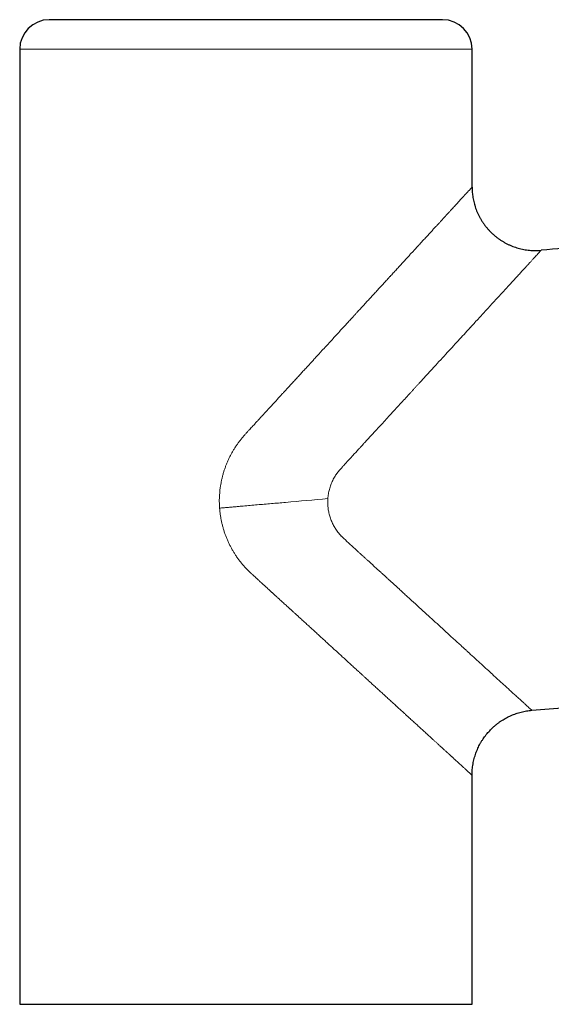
# Model space of a CAD drawing. Header units: millimetres. Extents: x 8 to 801, y 12 to 763.
# Tile 127 of 157: x 358 to 412, y 460 to 560. Entities that reach past the tile are written whole.
import ezdxf

# ---------------------------------------------------------------- set-up
doc = ezdxf.new("R2010")
doc.units = ezdxf.units.MM

msp = doc.modelspace()

# ---------------------------------------------------------------- linework, layer by layer
at = {"color": 7, "linetype": 'Continuous', "lineweight": 30}
for p, q in [((400.8, 560), (360.8, 560)), ((357.8, 557), (357.8, 460)), ((403.8, 543), (403.8, 557)), ((403.8, 460), (403.8, 483.26)), ((357.8, 460), (403.8, 460))]:
    msp.add_line(p, q, dxfattribs=at)
at = {"color": 252, "linetype": 'Continuous', "lineweight": 0}
msp.add_line((403.8, 557), (357.8, 557), dxfattribs=at)
at = {"color": 7, "linetype": 'Continuous', "lineweight": 30}
for centre, radius, start, end in [((360.8, 557), 3, 90, 180), ((400.8, 557), 3, 0, 90), ((732.24, -3022.94), 3574, 95.01301, 95.15969), ((113.31, 4051.54), 3574, 274.75981, 274.98699)]:
    msp.add_arc(centre, radius, start, end, dxfattribs=at)
at = {"color": 252, "linetype": 'Continuous', "lineweight": 0}
for points, knots in [([(380.74, 517.89), (380.8, 517.96), (380.92, 518.1), (381.1, 518.3), (381.27, 518.48), (381.43, 518.66), (381.59, 518.82), (381.73, 518.97), (381.85, 519.11), (381.97, 519.24), (382.07, 519.35), (382.17, 519.45), (382.25, 519.55), (382.33, 519.63), (382.4, 519.71), (382.46, 519.77), (382.5, 519.82), (382.54, 519.86), (382.58, 519.9), (382.61, 519.93), (382.62, 519.95), (382.63, 519.96), (382.64, 519.97), (382.64, 519.97), (382.65, 519.98), (382.66, 519.99), (382.75, 520.09), (382.92, 520.27), (383.17, 520.55), (383.43, 520.83), (383.7, 521.12), (383.96, 521.4), (384.15, 521.62), (384.29, 521.76), (384.36, 521.84), (384.43, 521.92), (384.5, 521.99), (384.58, 522.08), (384.77, 522.28), (385.04, 522.58), (385.4, 522.97), (385.73, 523.33), (386.06, 523.69), (386.37, 524.03), (386.68, 524.37), (386.98, 524.69), (387.25, 524.99), (387.51, 525.26), (387.78, 525.57), (387.98, 525.78), (388.11, 525.92), (388.14, 525.96), (388.17, 525.99), (388.2, 526.03), (388.24, 526.06), (388.27, 526.09), (388.3, 526.13), (388.46, 526.3), (388.74, 526.61), (389.15, 527.06), (389.56, 527.5), (389.95, 527.93), (390.34, 528.35), (390.7, 528.74), (391.04, 529.11), (391.36, 529.46), (391.59, 529.71), (391.75, 529.88), (391.83, 529.97), (391.91, 530.06), (392, 530.15), (392.17, 530.35), (392.45, 530.65), (392.81, 531.04), (393.17, 531.43), (393.52, 531.82), (393.87, 532.19), (394.22, 532.57), (394.57, 532.95), (394.91, 533.32), (395.14, 533.58), (395.27, 533.71), (395.31, 533.76), (395.35, 533.8), (395.38, 533.84), (395.42, 533.88), (395.56, 534.03), (395.79, 534.28), (396.11, 534.63), (396.43, 534.98), (396.74, 535.31), (397.04, 535.64), (397.32, 535.95), (397.58, 536.24), (397.83, 536.5), (398.1, 536.8), (398.29, 537.01), (398.42, 537.14), (398.45, 537.18), (398.49, 537.22), (398.52, 537.25), (398.55, 537.29), (398.59, 537.33), (398.71, 537.46), (398.91, 537.68), (399.19, 537.98), (399.46, 538.28), (399.73, 538.57), (399.98, 538.85), (400.22, 539.1), (400.44, 539.34), (400.64, 539.56), (400.82, 539.75), (400.96, 539.91), (401.06, 540.02), (401.12, 540.08), (401.15, 540.12), (401.18, 540.15), (401.21, 540.19), (401.24, 540.22), (401.33, 540.31), (401.47, 540.46), (401.65, 540.66), (401.83, 540.85), (402, 541.04), (402.16, 541.21), (402.31, 541.38), (402.46, 541.54), (402.6, 541.69), (402.73, 541.84), (402.83, 541.94), (402.89, 542.01), (402.93, 542.05), (402.96, 542.09), (402.99, 542.12), (403.03, 542.16), (403.06, 542.2), (403.09, 542.23), (403.15, 542.29), (403.23, 542.38), (403.32, 542.48), (403.41, 542.58), (403.49, 542.66), (403.56, 542.74), (403.62, 542.8), (403.67, 542.86), (403.71, 542.9), (403.74, 542.94), (403.77, 542.97), (403.79, 542.99), (403.8, 543), (403.8, 543), (403.8, 543)], [0, 0, 0, 0, 0.006219, 0.012115, 0.01769, 0.022942, 0.027871, 0.032479, 0.036764, 0.040408, 0.043782, 0.046886, 0.049718, 0.052279, 0.05457, 0.056285, 0.057809, 0.059141, 0.060283, 0.061129, 0.061828, 0.061986, 0.062135, 0.062273, 0.062401, 0.062608, 0.063283, 0.071424, 0.079408, 0.08829, 0.096971, 0.10545, 0.113726, 0.116116, 0.118488, 0.120843, 0.12318, 0.125615, 0.128453, 0.141661, 0.152803, 0.163732, 0.174449, 0.184954, 0.195248, 0.205329, 0.214025, 0.222558, 0.230926, 0.241721, 0.242766, 0.243808, 0.244847, 0.245883, 0.246917, 0.247948, 0.248977, 0.250002, 0.26407, 0.277904, 0.291504, 0.30487, 0.318002, 0.3309, 0.342058, 0.353035, 0.363832, 0.366652, 0.36946, 0.372255, 0.375044, 0.378301, 0.390988, 0.403915, 0.41666, 0.429225, 0.441609, 0.453812, 0.467028, 0.480027, 0.491288, 0.49275, 0.49421, 0.495666, 0.49712, 0.498571, 0.500018, 0.512408, 0.524647, 0.536734, 0.548672, 0.56046, 0.572099, 0.582221, 0.592228, 0.602123, 0.615012, 0.616447, 0.617879, 0.619309, 0.620736, 0.622161, 0.623584, 0.625004, 0.637372, 0.64959, 0.661661, 0.673584, 0.685364, 0.697001, 0.707125, 0.717142, 0.727053, 0.733538, 0.739977, 0.741656, 0.743332, 0.745005, 0.746675, 0.748343, 0.750007, 0.76052, 0.770936, 0.781255, 0.791482, 0.801617, 0.811664, 0.821626, 0.831767, 0.841823, 0.851797, 0.854721, 0.857639, 0.860549, 0.863453, 0.866351, 0.869242, 0.872127, 0.875005, 0.885252, 0.895441, 0.905576, 0.915663, 0.925704, 0.935704, 0.945667, 0.954772, 0.963852, 0.972912, 0.981954, 0.990982, 1, 1, 1, 1]), ([(410.83, 536.58), (410.82, 536.58), (410.82, 536.57), (410.77, 536.52), (410.71, 536.45), (410.61, 536.35), (410.48, 536.21), (410.34, 536.05), (410.18, 535.88), (410.01, 535.7), (409.83, 535.49), (409.66, 535.31), (409.52, 535.16), (409.42, 535.05), (409.31, 534.93), (409.2, 534.81), (409.08, 534.68), (408.96, 534.55), (408.78, 534.35), (408.53, 534.08), (408.19, 533.71), (407.82, 533.31), (407.43, 532.89), (407.02, 532.44), (406.6, 531.99), (406.19, 531.54), (405.78, 531.09), (405.36, 530.63), (404.93, 530.17), (404.51, 529.71), (404.11, 529.27), (403.82, 528.96), (403.66, 528.78), (403.61, 528.73), (403.56, 528.67), (403.51, 528.62), (403.46, 528.56), (403.24, 528.32), (402.83, 527.88), (402.23, 527.23), (401.6, 526.54), (400.95, 525.83), (400.32, 525.15), (399.74, 524.52), (399.21, 523.93), (398.78, 523.47), (398.47, 523.13), (398.28, 522.92), (398.08, 522.71), (397.89, 522.5), (397.69, 522.28), (397.5, 522.07), (397.21, 521.76), (396.83, 521.34), (396.34, 520.81), (395.83, 520.26), (395.33, 519.71), (394.83, 519.16), (394.35, 518.65), (394.01, 518.28), (393.82, 518.07), (393.76, 518.01), (393.7, 517.94), (393.64, 517.88), (393.58, 517.81), (393.45, 517.66), (393.24, 517.44), (392.97, 517.15), (392.75, 516.91), (392.58, 516.71), (392.44, 516.57), (392.34, 516.46), (392.28, 516.39), (392.25, 516.36), (392.24, 516.35), (392.24, 516.34), (392.23, 516.34), (392.23, 516.34), (392.23, 516.34), (392.13, 516.23), (391.94, 516.02), (391.66, 515.72), (391.41, 515.45), (391.19, 515.21), (391, 515.01), (390.85, 514.84), (390.73, 514.71), (390.63, 514.6), (390.55, 514.51), (390.49, 514.44), (390.45, 514.4), (390.44, 514.39)], [0, 0, 0, 0, 0.01917, 0.038416, 0.057765, 0.077243, 0.096877, 0.116693, 0.133496, 0.15046, 0.167597, 0.184921, 0.192764, 0.200648, 0.208575, 0.216546, 0.224562, 0.232623, 0.240732, 0.26059, 0.280878, 0.301608, 0.322794, 0.344447, 0.366578, 0.385546, 0.404865, 0.42454, 0.444577, 0.462512, 0.480733, 0.497009, 0.499157, 0.501308, 0.503464, 0.505624, 0.507788, 0.509955, 0.533829, 0.558457, 0.583842, 0.60999, 0.636904, 0.657129, 0.67777, 0.698827, 0.706012, 0.713244, 0.720523, 0.72785, 0.735224, 0.742645, 0.750115, 0.76748, 0.785518, 0.804231, 0.823616, 0.841233, 0.859372, 0.875766, 0.877943, 0.880127, 0.882318, 0.884515, 0.88672, 0.888931, 0.899409, 0.909071, 0.917917, 0.923309, 0.928344, 0.932482, 0.934215, 0.934961, 0.935286, 0.935428, 0.935491, 0.935518, 0.93553, 0.93554, 0.946492, 0.956442, 0.965391, 0.973338, 0.980284, 0.985308, 0.989637, 0.99327, 0.996208, 0.998452, 1, 1, 1, 1]), ([(378.13, 510.39), (378.12, 510.51), (378.1, 510.73), (378.1, 511.07), (378.1, 511.41), (378.12, 511.75), (378.15, 512.09), (378.18, 512.43), (378.24, 512.76), (378.3, 513.09), (378.37, 513.42), (378.45, 513.75), (378.55, 514.08), (378.65, 514.4), (378.77, 514.72), (378.9, 515.03), (379.03, 515.34), (379.18, 515.65), (379.34, 515.95), (379.51, 516.24), (379.69, 516.53), (379.88, 516.82), (380.08, 517.1), (380.29, 517.37), (380.51, 517.64), (380.66, 517.81), (380.74, 517.89)], [0, 0, 0, 0, 0.041538, 0.083032, 0.12453, 0.166084, 0.207742, 0.249554, 0.290942, 0.332278, 0.373606, 0.414976, 0.456433, 0.498026, 0.539669, 0.581223, 0.622733, 0.664246, 0.70581, 0.74747, 0.789659, 0.831743, 0.87377, 0.915789, 0.95785, 1, 1, 1, 1]), ([(390.44, 514.39), (390.42, 514.37), (390.39, 514.33), (390.34, 514.27), (390.29, 514.22), (390.24, 514.16), (390.2, 514.1), (390.15, 514.04), (390.08, 513.95), (389.98, 513.81), (389.86, 513.63), (389.75, 513.43), (389.63, 513.21), (389.53, 512.99), (389.44, 512.76), (389.36, 512.54), (389.29, 512.3), (389.23, 512.07), (389.19, 511.83), (389.15, 511.6), (389.14, 511.44), (389.13, 511.36)], [0, 0, 0, 0, 0.024575, 0.046718, 0.067139, 0.089386, 0.111854, 0.134314, 0.156568, 0.218167, 0.280117, 0.353493, 0.426735, 0.500017, 0.571485, 0.642835, 0.714231, 0.785842, 0.857317, 0.928648, 1, 1, 1, 1]), ([(389.13, 511.36), (387.7, 511.23), (385.79, 511.06), (383.39, 510.85), (381.96, 510.73), (381, 510.65), (380.52, 510.6)], [0, 0, 0, 0, 0.4999999, 0.6666657, 0.8333308, 1, 1, 1, 1]), ([(390.75, 507.31), (390.73, 507.33), (390.69, 507.37), (390.63, 507.43), (390.58, 507.48), (390.52, 507.53), (390.47, 507.59), (390.42, 507.65), (390.37, 507.7), (390.28, 507.81), (390.16, 507.96), (390.02, 508.15), (389.89, 508.34), (389.77, 508.54), (389.67, 508.73), (389.57, 508.94), (389.48, 509.14), (389.4, 509.36), (389.33, 509.57), (389.27, 509.79), (389.22, 510.01), (389.18, 510.23), (389.15, 510.45), (389.13, 510.68), (389.12, 510.9), (389.12, 511.13), (389.13, 511.28), (389.13, 511.36)], [0, 0, 0, 0, 0.019848, 0.037868, 0.054061, 0.069842, 0.087143, 0.104675, 0.122442, 0.139998, 0.194967, 0.250003, 0.300184, 0.350177, 0.400078, 0.449985, 0.499997, 0.550275, 0.600313, 0.650213, 0.700074, 0.749999, 0.800217, 0.850223, 0.90012, 0.950011, 1, 1, 1, 1]), ([(380.52, 510.6), (380.39, 510.59), (380.12, 510.57), (379.72, 510.53), (379.32, 510.5), (378.92, 510.46), (378.52, 510.43), (378.26, 510.41), (378.13, 510.39)], [0, 0, 0, 0, 0.166663, 0.333329, 0.5, 0.666668, 0.833334, 1, 1, 1, 1]), ([(381.36, 503.74), (381.27, 503.82), (381.1, 503.99), (380.85, 504.24), (380.61, 504.5), (380.38, 504.77), (380.16, 505.05), (379.95, 505.32), (379.76, 505.6), (379.58, 505.88), (379.42, 506.17), (379.26, 506.46), (379.1, 506.76), (378.95, 507.08), (378.82, 507.4), (378.69, 507.73), (378.58, 508.07), (378.48, 508.41), (378.39, 508.74), (378.31, 509.08), (378.25, 509.4), (378.2, 509.73), (378.15, 510.06), (378.14, 510.28), (378.13, 510.39)], [0, 0, 0, 0, 0.047295, 0.094295, 0.141056, 0.187634, 0.234087, 0.280473, 0.324199, 0.367965, 0.41182, 0.455813, 0.49999, 0.546729, 0.59337, 0.639971, 0.686592, 0.733291, 0.780155, 0.824252, 0.868236, 0.912155, 0.95606, 1, 1, 1, 1]), ([(409.87, 489.86), (409.87, 489.87), (409.86, 489.87), (409.8, 489.92), (409.71, 490.01), (409.59, 490.12), (409.42, 490.27), (409.23, 490.45), (408.99, 490.67), (408.72, 490.92), (408.41, 491.2), (408.14, 491.44), (407.92, 491.64), (407.77, 491.78), (407.62, 491.92), (407.46, 492.06), (407.29, 492.22), (407.12, 492.37), (406.89, 492.58), (406.6, 492.84), (406.24, 493.17), (405.82, 493.56), (405.32, 494.01), (404.75, 494.54), (404.14, 495.1), (403.67, 495.52), (403.37, 495.8), (403.25, 495.91), (403.12, 496.02), (402.99, 496.14), (402.87, 496.26), (402.74, 496.38), (402.53, 496.57), (402.23, 496.83), (401.75, 497.27), (401.14, 497.83), (400.43, 498.48), (399.71, 499.14), (398.99, 499.8), (398.23, 500.49), (397.66, 501.01), (397.28, 501.35), (397.1, 501.52), (396.92, 501.68), (396.74, 501.85), (396.56, 502.02), (396.28, 502.26), (395.92, 502.6), (395.54, 502.95), (395.22, 503.23), (394.98, 503.46), (394.73, 503.68), (394.48, 503.91), (394.21, 504.15), (393.93, 504.41), (393.64, 504.68), (393.37, 504.93), (393.12, 505.15), (392.9, 505.35), (392.7, 505.53), (392.51, 505.71), (392.3, 505.89), (391.93, 506.23), (391.41, 506.7), (390.97, 507.11), (390.75, 507.31)], [0, 0, 0, 0, 0.024245, 0.048575, 0.073023, 0.097619, 0.122394, 0.147379, 0.172601, 0.19809, 0.223873, 0.249976, 0.260205, 0.270518, 0.280914, 0.291397, 0.301966, 0.312623, 0.32337, 0.343307, 0.363557, 0.384126, 0.412182, 0.440837, 0.470104, 0.499996, 0.50557, 0.51118, 0.516825, 0.522505, 0.52822, 0.533971, 0.539757, 0.555853, 0.572218, 0.602117, 0.632887, 0.661103, 0.690022, 0.71965, 0.749988, 0.756766, 0.76361, 0.770522, 0.7775, 0.784546, 0.791659, 0.808691, 0.826096, 0.835121, 0.844242, 0.853461, 0.862777, 0.872191, 0.883331, 0.894358, 0.904437, 0.913566, 0.921746, 0.928977, 0.93526, 0.942813, 0.951636, 0.975852, 1, 1, 1, 1]), ([(403.8, 483.26), (403.8, 483.26), (403.8, 483.27), (403.78, 483.28), (403.75, 483.3), (403.72, 483.34), (403.67, 483.38), (403.62, 483.43), (403.56, 483.48), (403.49, 483.54), (403.43, 483.6), (403.38, 483.64), (403.35, 483.67), (403.32, 483.7), (403.28, 483.73), (403.25, 483.77), (403.19, 483.82), (403.1, 483.9), (402.98, 484.01), (402.86, 484.12), (402.72, 484.25), (402.57, 484.38), (402.42, 484.52), (402.27, 484.66), (402.12, 484.79), (402, 484.91), (401.91, 484.98), (401.86, 485.03), (401.82, 485.07), (401.77, 485.12), (401.71, 485.17), (401.66, 485.21), (401.61, 485.26), (401.51, 485.35), (401.37, 485.48), (401.17, 485.66), (400.96, 485.85), (400.75, 486.05), (400.52, 486.25), (400.3, 486.45), (400.08, 486.66), (399.87, 486.85), (399.67, 487.03), (399.49, 487.19), (399.38, 487.3), (399.3, 487.37), (399.26, 487.41), (399.22, 487.45), (399.18, 487.48), (399.13, 487.52), (399.01, 487.64), (398.79, 487.83), (398.48, 488.11), (398.17, 488.41), (397.84, 488.71), (397.53, 488.99), (397.24, 489.25), (396.98, 489.49), (396.68, 489.76), (396.46, 489.96), (396.31, 490.1), (396.26, 490.15), (396.21, 490.19), (396.16, 490.23), (396.11, 490.28), (395.97, 490.41), (395.74, 490.62), (395.41, 490.92), (395.08, 491.23), (394.73, 491.54), (394.38, 491.86), (394.03, 492.18), (393.69, 492.49), (393.36, 492.79), (393.1, 493.03), (392.92, 493.19), (392.82, 493.28), (392.72, 493.38), (392.62, 493.46), (392.53, 493.55), (392.44, 493.63), (392.35, 493.71), (392.18, 493.87), (391.92, 494.1), (391.58, 494.41), (391.23, 494.73), (390.88, 495.06), (390.5, 495.4), (390.1, 495.76), (389.7, 496.13), (389.42, 496.38), (389.27, 496.52), (389.23, 496.56), (389.18, 496.6), (389.14, 496.64), (389.1, 496.68), (389.06, 496.72), (388.92, 496.84), (388.7, 497.05), (388.38, 497.34), (388.05, 497.64), (387.71, 497.95), (387.36, 498.27), (387.02, 498.58), (386.69, 498.88), (386.36, 499.18), (386.07, 499.45), (385.81, 499.68), (385.64, 499.84), (385.53, 499.94), (385.48, 499.98), (385.43, 500.03), (385.38, 500.08), (385.33, 500.12), (385.27, 500.17), (385.13, 500.3), (384.88, 500.53), (384.53, 500.85), (384.22, 501.13), (383.93, 501.39), (383.76, 501.55), (383.64, 501.66), (383.59, 501.7), (383.54, 501.75), (383.49, 501.79), (383.44, 501.84), (383.39, 501.88), (383.34, 501.93), (383.26, 502.01), (383.13, 502.13), (382.95, 502.29), (382.8, 502.43), (382.65, 502.56), (382.53, 502.67), (382.45, 502.75), (382.41, 502.79), (382.4, 502.8), (382.38, 502.81), (382.37, 502.82), (382.36, 502.83), (382.35, 502.84), (382.34, 502.85), (382.29, 502.89), (382.2, 502.97), (382.08, 503.08), (381.97, 503.18), (381.87, 503.28), (381.78, 503.36), (381.7, 503.44), (381.62, 503.5), (381.56, 503.56), (381.51, 503.6), (381.47, 503.64), (381.43, 503.67), (381.41, 503.7), (381.38, 503.72), (381.37, 503.73), (381.36, 503.74), (381.36, 503.74)], [0, 0, 0, 0, 0.011537, 0.023088, 0.034658, 0.046251, 0.05787, 0.069522, 0.079804, 0.090117, 0.100463, 0.104537, 0.108617, 0.112703, 0.116795, 0.120893, 0.124997, 0.136277, 0.147628, 0.159052, 0.170554, 0.182135, 0.193799, 0.204135, 0.214539, 0.225014, 0.228114, 0.23122, 0.234333, 0.237453, 0.240578, 0.243711, 0.24685, 0.249995, 0.261127, 0.272364, 0.283707, 0.295159, 0.306721, 0.318396, 0.328764, 0.339222, 0.34977, 0.356781, 0.363834, 0.365687, 0.367544, 0.369403, 0.371265, 0.37313, 0.374998, 0.388275, 0.40173, 0.415366, 0.429182, 0.443182, 0.453566, 0.46405, 0.474634, 0.48876, 0.490623, 0.492489, 0.494358, 0.49623, 0.498105, 0.499983, 0.512281, 0.524757, 0.537413, 0.550247, 0.563262, 0.576457, 0.588219, 0.600122, 0.612166, 0.615742, 0.619329, 0.62293, 0.626333, 0.629468, 0.632619, 0.635783, 0.638962, 0.650642, 0.662513, 0.674574, 0.686825, 0.699267, 0.713174, 0.727313, 0.739946, 0.741375, 0.742807, 0.74424, 0.745676, 0.747115, 0.748555, 0.749998, 0.760467, 0.771182, 0.782143, 0.793352, 0.804807, 0.816508, 0.82701, 0.837702, 0.848586, 0.855874, 0.863246, 0.864912, 0.866583, 0.868257, 0.869936, 0.871619, 0.873307, 0.874998, 0.885987, 0.897287, 0.908898, 0.916732, 0.924702, 0.926283, 0.92787, 0.929462, 0.931059, 0.932661, 0.934269, 0.935881, 0.937499, 0.942846, 0.948416, 0.954209, 0.958155, 0.962199, 0.965837, 0.966199, 0.966561, 0.966924, 0.967287, 0.967652, 0.968017, 0.968383, 0.968749, 0.9729, 0.976756, 0.980317, 0.983582, 0.986552, 0.989227, 0.991607, 0.993447, 0.995061, 0.99645, 0.997612, 0.998548, 0.999258, 0.999742, 1, 1, 1, 1])]:
    msp.add_open_spline(points, degree=3, knots=knots, dxfattribs=at)
at = {"color": 7, "linetype": 'Continuous', "lineweight": 30}
for points, knots in [([(403.8, 543), (403.8, 542.91), (403.8, 542.73), (403.82, 542.46), (403.85, 542.2), (403.89, 541.93), (403.94, 541.67), (404, 541.4), (404.07, 541.14), (404.16, 540.86), (404.26, 540.59), (404.38, 540.32), (404.51, 540.05), (404.65, 539.79), (404.8, 539.54), (404.97, 539.29), (405.14, 539.05), (405.33, 538.82), (405.53, 538.61), (405.73, 538.4), (405.94, 538.2), (406.16, 538.01), (406.39, 537.83), (406.63, 537.66), (406.88, 537.5), (407.14, 537.35), (407.4, 537.21), (407.66, 537.09), (407.93, 536.98), (408.21, 536.88), (408.48, 536.8), (408.77, 536.72), (409.06, 536.66), (409.35, 536.61), (409.64, 536.58), (409.94, 536.56), (410.23, 536.55), (410.53, 536.56), (410.73, 536.57), (410.83, 536.58)], [0, 0, 0, 0, 0.025089, 0.0501781, 0.075268, 0.1003586, 0.1254495, 0.1505398, 0.175629, 0.2032245, 0.2308179, 0.2584102, 0.2860034, 0.3135987, 0.3411962, 0.3687953, 0.3963947, 0.4239933, 0.45159, 0.4786919, 0.5057924, 0.5328934, 0.5599961, 0.5875937, 0.6151927, 0.6427922, 0.6703907, 0.6979874, 0.7250891, 0.752189, 0.7792889, 0.8063903, 0.834047, 0.8617056, 0.8893653, 0.9170251, 0.9446842, 0.9723422, 1, 1, 1, 1]), ([(403.8, 483.26), (403.8, 483.36), (403.8, 483.55), (403.82, 483.84), (403.85, 484.13), (403.9, 484.41), (403.95, 484.69), (404.02, 484.97), (404.1, 485.24), (404.18, 485.49), (404.28, 485.75), (404.39, 486), (404.5, 486.24), (404.63, 486.48), (404.77, 486.72), (404.92, 486.95), (405.07, 487.17), (405.24, 487.39), (405.41, 487.59), (405.59, 487.79), (405.77, 487.98), (405.97, 488.17), (406.17, 488.34), (406.38, 488.51), (406.6, 488.68), (406.83, 488.83), (407.06, 488.97), (407.29, 489.1), (407.53, 489.22), (407.77, 489.34), (408.02, 489.44), (408.27, 489.53), (408.53, 489.61), (408.8, 489.69), (409.06, 489.75), (409.33, 489.8), (409.6, 489.84), (409.78, 489.85), (409.87, 489.86)], [0, 0, 0, 0, 0.02927, 0.058539, 0.08781, 0.117081, 0.146352, 0.175622, 0.203218, 0.230812, 0.258406, 0.286001, 0.313597, 0.341194, 0.368793, 0.396391, 0.423989, 0.451586, 0.478689, 0.505791, 0.532893, 0.559996, 0.587594, 0.615192, 0.64279, 0.670388, 0.697985, 0.725088, 0.752189, 0.779291, 0.806393, 0.83405, 0.861708, 0.889367, 0.917026, 0.944685, 0.972342, 1, 1, 1, 1])]:
    msp.add_open_spline(points, degree=3, knots=knots, dxfattribs=at)

doc.saveas('drawing.dxf')
